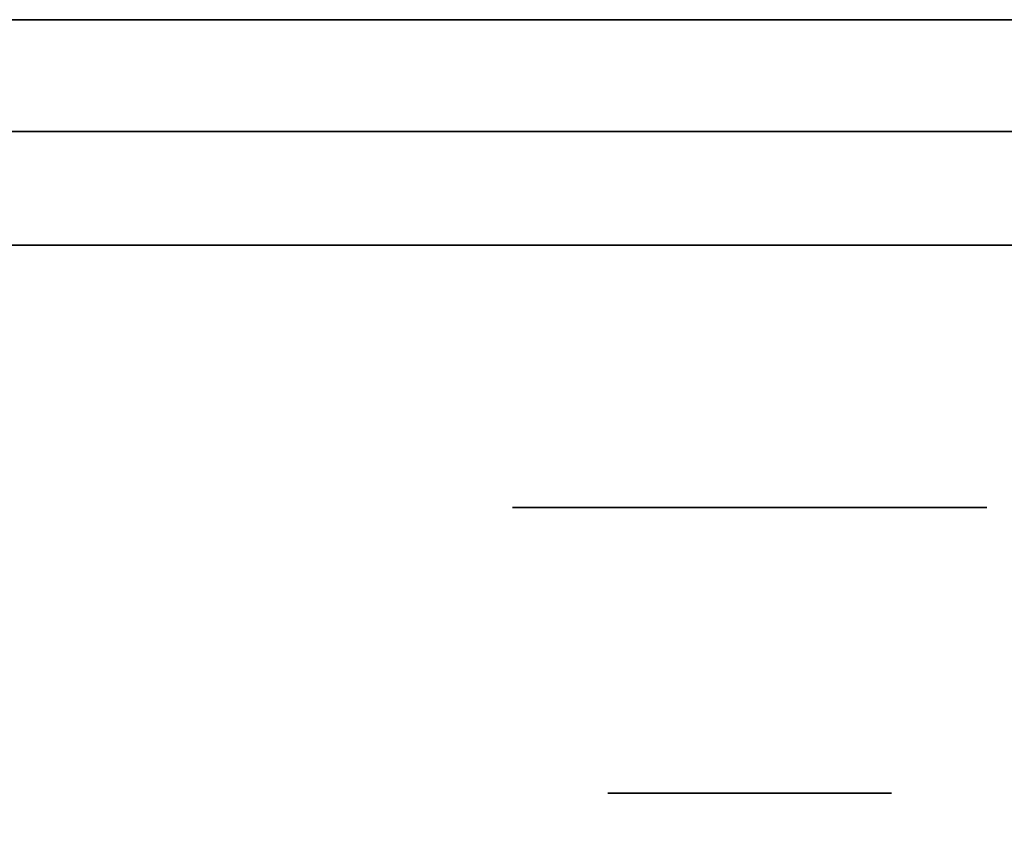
# Model space of a CAD drawing. Extents: x 413.3 to 457.5, y 5047.8 to 5050.
# Tile 90 of 256: x 415.3907 to 415.4462, y 5049.8818 to 5049.9282. Entities that reach past the tile are written whole.
import ezdxf

# ---------------------------------------------------------------- set-up
doc = ezdxf.new("R2010")
doc.units = 0
doc.header["$LTSCALE"] = 150
doc.header["$MEASUREMENT"] = 0
doc.layers.add('3DFACE_BOLT', color=7, linetype='CONTINUOUS')
doc.layers.add('3DFACE_SHAPE', color=7, linetype='CONTINUOUS')

msp = doc.modelspace()

# ---------------------------------------------------------------- linework, layer by layer
at = {"layer": '3DFACE_BOLT', "color": 1}
for points, invisible_edges in [([(415.423839, 5049.934559, -0.135), (415.424231, 5049.934559, -0.137472), (415.423839, 5049.884559, -0.135)], 14), ([(415.423839, 5049.884559, -0.135), (415.424231, 5049.934559, -0.137472), (415.424231, 5049.884559, -0.137472)], 3), ([(415.424231, 5049.934559, -0.132528), (415.423839, 5049.934559, -0.135), (415.424231, 5049.884559, -0.132528)], 14), ([(415.424231, 5049.884559, -0.132528), (415.423839, 5049.934559, -0.135), (415.423839, 5049.884559, -0.135)], 3), ([(415.423839, 5049.934559, -0.065), (415.424231, 5049.934559, -0.067472), (415.423839, 5049.884559, -0.065)], 14), ([(415.423839, 5049.884559, -0.065), (415.424231, 5049.934559, -0.067472), (415.424231, 5049.884559, -0.067472)], 3), ([(415.424231, 5049.934559, -0.062528), (415.423839, 5049.934559, -0.065), (415.424231, 5049.884559, -0.062528)], 14), ([(415.424231, 5049.884559, -0.062528), (415.423839, 5049.934559, -0.065), (415.423839, 5049.884559, -0.065)], 3), ([(415.424231, 5049.934559, -0.137472), (415.425367, 5049.934559, -0.139702), (415.424231, 5049.884559, -0.137472)], 14), ([(415.424231, 5049.884559, -0.137472), (415.425367, 5049.934559, -0.139702), (415.425367, 5049.884559, -0.139702)], 3), ([(415.425367, 5049.934559, -0.130298), (415.424231, 5049.934559, -0.132528), (415.425367, 5049.884559, -0.130298)], 14), ([(415.425367, 5049.884559, -0.130298), (415.424231, 5049.934559, -0.132528), (415.424231, 5049.884559, -0.132528)], 3), ([(415.424231, 5049.934559, -0.067472), (415.425367, 5049.934559, -0.069702), (415.424231, 5049.884559, -0.067472)], 14), ([(415.424231, 5049.884559, -0.067472), (415.425367, 5049.934559, -0.069702), (415.425367, 5049.884559, -0.069702)], 3), ([(415.425367, 5049.934559, -0.060298), (415.424231, 5049.934559, -0.062528), (415.425367, 5049.884559, -0.060298)], 14), ([(415.425367, 5049.884559, -0.060298), (415.424231, 5049.934559, -0.062528), (415.424231, 5049.884559, -0.062528)], 3), ([(415.425367, 5049.934559, -0.139702), (415.427137, 5049.934559, -0.141472), (415.425367, 5049.884559, -0.139702)], 14), ([(415.425367, 5049.884559, -0.139702), (415.427137, 5049.934559, -0.141472), (415.427137, 5049.884559, -0.141472)], 3), ([(415.427137, 5049.934559, -0.128528), (415.425367, 5049.934559, -0.130298), (415.427137, 5049.884559, -0.128528)], 14), ([(415.427137, 5049.884559, -0.128528), (415.425367, 5049.934559, -0.130298), (415.425367, 5049.884559, -0.130298)], 3), ([(415.425367, 5049.934559, -0.069702), (415.427137, 5049.934559, -0.071472), (415.425367, 5049.884559, -0.069702)], 14), ([(415.425367, 5049.884559, -0.069702), (415.427137, 5049.934559, -0.071472), (415.427137, 5049.884559, -0.071472)], 3), ([(415.427137, 5049.934559, -0.058528), (415.425367, 5049.934559, -0.060298), (415.427137, 5049.884559, -0.058528)], 14), ([(415.427137, 5049.884559, -0.058528), (415.425367, 5049.934559, -0.060298), (415.425367, 5049.884559, -0.060298)], 3), ([(415.427137, 5049.934559, -0.141472), (415.429367, 5049.934559, -0.142608), (415.427137, 5049.884559, -0.141472)], 14), ([(415.427137, 5049.884559, -0.141472), (415.429367, 5049.934559, -0.142608), (415.429367, 5049.884559, -0.142608)], 3), ([(415.429367, 5049.934559, -0.127392), (415.427137, 5049.934559, -0.128528), (415.429367, 5049.884559, -0.127392)], 14), ([(415.429367, 5049.884559, -0.127392), (415.427137, 5049.934559, -0.128528), (415.427137, 5049.884559, -0.128528)], 3), ([(415.427137, 5049.934559, -0.071472), (415.429367, 5049.934559, -0.072608), (415.427137, 5049.884559, -0.071472)], 14), ([(415.427137, 5049.884559, -0.071472), (415.429367, 5049.934559, -0.072608), (415.429367, 5049.884559, -0.072608)], 3), ([(415.429367, 5049.934559, -0.057392), (415.427137, 5049.934559, -0.058528), (415.429367, 5049.884559, -0.057392)], 14), ([(415.429367, 5049.884559, -0.057392), (415.427137, 5049.934559, -0.058528), (415.427137, 5049.884559, -0.058528)], 3), ([(415.429367, 5049.934559, -0.142608), (415.431839, 5049.934559, -0.143), (415.429367, 5049.884559, -0.142608)], 14), ([(415.429367, 5049.884559, -0.142608), (415.431839, 5049.934559, -0.143), (415.431839, 5049.884559, -0.143)], 3), ([(415.431839, 5049.934559, -0.127), (415.429367, 5049.934559, -0.127392), (415.431839, 5049.884559, -0.127)], 14), ([(415.431839, 5049.884559, -0.127), (415.429367, 5049.934559, -0.127392), (415.429367, 5049.884559, -0.127392)], 3), ([(415.429367, 5049.934559, -0.072608), (415.431839, 5049.934559, -0.073), (415.429367, 5049.884559, -0.072608)], 14), ([(415.429367, 5049.884559, -0.072608), (415.431839, 5049.934559, -0.073), (415.431839, 5049.884559, -0.073)], 3), ([(415.431839, 5049.934559, -0.057), (415.429367, 5049.934559, -0.057392), (415.431839, 5049.884559, -0.057)], 14), ([(415.431839, 5049.884559, -0.057), (415.429367, 5049.934559, -0.057392), (415.429367, 5049.884559, -0.057392)], 3), ([(415.431839, 5049.934559, -0.143), (415.434312, 5049.934559, -0.142608), (415.431839, 5049.884559, -0.143)], 14), ([(415.431839, 5049.884559, -0.143), (415.434312, 5049.934559, -0.142608), (415.434312, 5049.884559, -0.142608)], 3), ([(415.434312, 5049.934559, -0.127392), (415.431839, 5049.934559, -0.127), (415.434312, 5049.884559, -0.127392)], 14), ([(415.434312, 5049.884559, -0.127392), (415.431839, 5049.934559, -0.127), (415.431839, 5049.884559, -0.127)], 3), ([(415.431839, 5049.934559, -0.073), (415.434312, 5049.934559, -0.072608), (415.431839, 5049.884559, -0.073)], 14), ([(415.431839, 5049.884559, -0.073), (415.434312, 5049.934559, -0.072608), (415.434312, 5049.884559, -0.072608)], 3), ([(415.434312, 5049.934559, -0.057392), (415.431839, 5049.934559, -0.057), (415.434312, 5049.884559, -0.057392)], 14), ([(415.434312, 5049.884559, -0.057392), (415.431839, 5049.934559, -0.057), (415.431839, 5049.884559, -0.057)], 3), ([(415.434312, 5049.934559, -0.142608), (415.436542, 5049.934559, -0.141472), (415.434312, 5049.884559, -0.142608)], 14), ([(415.434312, 5049.884559, -0.142608), (415.436542, 5049.934559, -0.141472), (415.436542, 5049.884559, -0.141472)], 3), ([(415.436542, 5049.934559, -0.128528), (415.434312, 5049.934559, -0.127392), (415.436542, 5049.884559, -0.128528)], 14), ([(415.436542, 5049.884559, -0.128528), (415.434312, 5049.934559, -0.127392), (415.434312, 5049.884559, -0.127392)], 3), ([(415.434312, 5049.934559, -0.072608), (415.436542, 5049.934559, -0.071472), (415.434312, 5049.884559, -0.072608)], 14), ([(415.434312, 5049.884559, -0.072608), (415.436542, 5049.934559, -0.071472), (415.436542, 5049.884559, -0.071472)], 3), ([(415.436542, 5049.934559, -0.058528), (415.434312, 5049.934559, -0.057392), (415.436542, 5049.884559, -0.058528)], 14), ([(415.436542, 5049.884559, -0.058528), (415.434312, 5049.934559, -0.057392), (415.434312, 5049.884559, -0.057392)], 3), ([(415.436542, 5049.934559, -0.141472), (415.438312, 5049.934559, -0.139702), (415.436542, 5049.884559, -0.141472)], 14), ([(415.436542, 5049.884559, -0.141472), (415.438312, 5049.934559, -0.139702), (415.438312, 5049.884559, -0.139702)], 3), ([(415.438312, 5049.934559, -0.130298), (415.436542, 5049.934559, -0.128528), (415.438312, 5049.884559, -0.130298)], 14), ([(415.438312, 5049.884559, -0.130298), (415.436542, 5049.934559, -0.128528), (415.436542, 5049.884559, -0.128528)], 3), ([(415.436542, 5049.934559, -0.071472), (415.438312, 5049.934559, -0.069702), (415.436542, 5049.884559, -0.071472)], 14), ([(415.436542, 5049.884559, -0.071472), (415.438312, 5049.934559, -0.069702), (415.438312, 5049.884559, -0.069702)], 3), ([(415.438312, 5049.934559, -0.060298), (415.436542, 5049.934559, -0.058528), (415.438312, 5049.884559, -0.060298)], 14), ([(415.438312, 5049.884559, -0.060298), (415.436542, 5049.934559, -0.058528), (415.436542, 5049.884559, -0.058528)], 3), ([(415.438312, 5049.934559, -0.139702), (415.439448, 5049.934559, -0.137472), (415.438312, 5049.884559, -0.139702)], 14), ([(415.438312, 5049.884559, -0.139702), (415.439448, 5049.934559, -0.137472), (415.439448, 5049.884559, -0.137472)], 3), ([(415.439448, 5049.934559, -0.132528), (415.438312, 5049.934559, -0.130298), (415.439448, 5049.884559, -0.132528)], 14), ([(415.439448, 5049.884559, -0.132528), (415.438312, 5049.934559, -0.130298), (415.438312, 5049.884559, -0.130298)], 3), ([(415.438312, 5049.934559, -0.069702), (415.439448, 5049.934559, -0.067472), (415.438312, 5049.884559, -0.069702)], 14), ([(415.438312, 5049.884559, -0.069702), (415.439448, 5049.934559, -0.067472), (415.439448, 5049.884559, -0.067472)], 3), ([(415.439448, 5049.934559, -0.062528), (415.438312, 5049.934559, -0.060298), (415.439448, 5049.884559, -0.062528)], 14), ([(415.439448, 5049.884559, -0.062528), (415.438312, 5049.934559, -0.060298), (415.438312, 5049.884559, -0.060298)], 3), ([(415.439448, 5049.934559, -0.137472), (415.439839, 5049.934559, -0.135), (415.439448, 5049.884559, -0.137472)], 14), ([(415.439448, 5049.884559, -0.137472), (415.439839, 5049.934559, -0.135), (415.439839, 5049.884559, -0.135)], 3), ([(415.439839, 5049.934559, -0.135), (415.439448, 5049.934559, -0.132528), (415.439839, 5049.884559, -0.135)], 14), ([(415.439839, 5049.884559, -0.135), (415.439448, 5049.934559, -0.132528), (415.439448, 5049.884559, -0.132528)], 3), ([(415.439448, 5049.934559, -0.067472), (415.439839, 5049.934559, -0.065), (415.439448, 5049.884559, -0.067472)], 14), ([(415.439448, 5049.884559, -0.067472), (415.439839, 5049.934559, -0.065), (415.439839, 5049.884559, -0.065)], 3), ([(415.439839, 5049.934559, -0.065), (415.439448, 5049.934559, -0.062528), (415.439839, 5049.884559, -0.065)], 14), ([(415.439839, 5049.884559, -0.065), (415.439448, 5049.934559, -0.062528), (415.439448, 5049.884559, -0.062528)], 3), ([(415.418464, 5049.915459, -0.135), (415.425152, 5049.915459, -0.146583), (415.418464, 5049.900659, -0.135)], 14), ([(415.418464, 5049.900659, -0.135), (415.425152, 5049.915459, -0.146583), (415.425152, 5049.900659, -0.146583)], 3), ([(415.425152, 5049.915459, -0.123417), (415.418464, 5049.915459, -0.135), (415.425152, 5049.900659, -0.123417)], 14), ([(415.425152, 5049.900659, -0.123417), (415.418464, 5049.915459, -0.135), (415.418464, 5049.900659, -0.135)], 3), ([(415.418464, 5049.915459, -0.135), (415.425152, 5049.915459, -0.123417), (415.425152, 5049.915459, -0.146583)], 2), ([(415.418464, 5049.915459, -0.065), (415.425152, 5049.915459, -0.076583), (415.418464, 5049.900659, -0.065)], 14), ([(415.418464, 5049.900659, -0.065), (415.425152, 5049.915459, -0.076583), (415.425152, 5049.900659, -0.076583)], 3), ([(415.425152, 5049.915459, -0.053417), (415.418464, 5049.915459, -0.065), (415.425152, 5049.900659, -0.053417)], 14), ([(415.425152, 5049.900659, -0.053417), (415.418464, 5049.915459, -0.065), (415.418464, 5049.900659, -0.065)], 3), ([(415.418464, 5049.915459, -0.065), (415.425152, 5049.915459, -0.053417), (415.425152, 5049.915459, -0.076583)], 2), ([(415.425152, 5049.915459, -0.146583), (415.438527, 5049.915459, -0.146583), (415.425152, 5049.900659, -0.146583)], 14), ([(415.425152, 5049.900659, -0.146583), (415.438527, 5049.915459, -0.146583), (415.438527, 5049.900659, -0.146583)], 3), ([(415.438527, 5049.915459, -0.123417), (415.425152, 5049.915459, -0.123417), (415.438527, 5049.900659, -0.123417)], 14), ([(415.438527, 5049.900659, -0.123417), (415.425152, 5049.915459, -0.123417), (415.425152, 5049.900659, -0.123417)], 3), ([(415.425152, 5049.915459, -0.123417), (415.438527, 5049.915459, -0.123417), (415.425152, 5049.915459, -0.146583)], 14), ([(415.425152, 5049.915459, -0.146583), (415.438527, 5049.915459, -0.123417), (415.438527, 5049.915459, -0.146583)], 3), ([(415.425152, 5049.915459, -0.076583), (415.438527, 5049.915459, -0.076583), (415.425152, 5049.900659, -0.076583)], 14), ([(415.425152, 5049.900659, -0.076583), (415.438527, 5049.915459, -0.076583), (415.438527, 5049.900659, -0.076583)], 3), ([(415.438527, 5049.915459, -0.053417), (415.425152, 5049.915459, -0.053417), (415.438527, 5049.900659, -0.053417)], 14), ([(415.438527, 5049.900659, -0.053417), (415.425152, 5049.915459, -0.053417), (415.425152, 5049.900659, -0.053417)], 3), ([(415.425152, 5049.915459, -0.053417), (415.438527, 5049.915459, -0.053417), (415.425152, 5049.915459, -0.076583)], 14), ([(415.425152, 5049.915459, -0.076583), (415.438527, 5049.915459, -0.053417), (415.438527, 5049.915459, -0.076583)], 3), ([(415.438527, 5049.915459, -0.146583), (415.445214, 5049.915459, -0.135), (415.438527, 5049.900659, -0.146583)], 14), ([(415.438527, 5049.900659, -0.146583), (415.445214, 5049.915459, -0.135), (415.445214, 5049.900659, -0.135)], 3), ([(415.445214, 5049.915459, -0.135), (415.438527, 5049.915459, -0.123417), (415.445214, 5049.900659, -0.135)], 14), ([(415.445214, 5049.900659, -0.135), (415.438527, 5049.915459, -0.123417), (415.438527, 5049.900659, -0.123417)], 3), ([(415.438527, 5049.915459, -0.123417), (415.445214, 5049.915459, -0.135), (415.438527, 5049.915459, -0.146583)], 12), ([(415.438527, 5049.915459, -0.076583), (415.445214, 5049.915459, -0.065), (415.438527, 5049.900659, -0.076583)], 14), ([(415.438527, 5049.900659, -0.076583), (415.445214, 5049.915459, -0.065), (415.445214, 5049.900659, -0.065)], 3), ([(415.445214, 5049.915459, -0.065), (415.438527, 5049.915459, -0.053417), (415.445214, 5049.900659, -0.065)], 14), ([(415.445214, 5049.900659, -0.065), (415.438527, 5049.915459, -0.053417), (415.438527, 5049.900659, -0.053417)], 3), ([(415.438527, 5049.915459, -0.053417), (415.445214, 5049.915459, -0.065), (415.438527, 5049.915459, -0.076583)], 12), ([(415.418464, 5049.900659, -0.135), (415.425152, 5049.900659, -0.146583), (415.425152, 5049.900659, -0.123417)], 2), ([(415.418464, 5049.900659, -0.065), (415.425152, 5049.900659, -0.076583), (415.425152, 5049.900659, -0.053417)], 2), ([(415.425152, 5049.900659, -0.146583), (415.438527, 5049.900659, -0.146583), (415.425152, 5049.900659, -0.123417)], 14), ([(415.425152, 5049.900659, -0.123417), (415.438527, 5049.900659, -0.146583), (415.438527, 5049.900659, -0.123417)], 3), ([(415.425152, 5049.900659, -0.076583), (415.438527, 5049.900659, -0.076583), (415.425152, 5049.900659, -0.053417)], 14), ([(415.425152, 5049.900659, -0.053417), (415.438527, 5049.900659, -0.076583), (415.438527, 5049.900659, -0.053417)], 3), ([(415.438527, 5049.900659, -0.146583), (415.445214, 5049.900659, -0.135), (415.438527, 5049.900659, -0.123417)], 12), ([(415.438527, 5049.900659, -0.076583), (415.445214, 5049.900659, -0.065), (415.438527, 5049.900659, -0.053417)], 12), ([(415.423839, 5049.884559, -0.135), (415.424231, 5049.884559, -0.137472), (415.424231, 5049.884559, -0.132528)], 2), ([(415.423839, 5049.884559, -0.065), (415.424231, 5049.884559, -0.067472), (415.424231, 5049.884559, -0.062528)], 2), ([(415.424231, 5049.884559, -0.137472), (415.425367, 5049.884559, -0.139702), (415.424231, 5049.884559, -0.132528)], 14), ([(415.424231, 5049.884559, -0.132528), (415.425367, 5049.884559, -0.139702), (415.425367, 5049.884559, -0.130298)], 3), ([(415.424231, 5049.884559, -0.067472), (415.425367, 5049.884559, -0.069702), (415.424231, 5049.884559, -0.062528)], 14), ([(415.424231, 5049.884559, -0.062528), (415.425367, 5049.884559, -0.069702), (415.425367, 5049.884559, -0.060298)], 3), ([(415.425367, 5049.884559, -0.139702), (415.427137, 5049.884559, -0.141472), (415.425367, 5049.884559, -0.130298)], 14), ([(415.425367, 5049.884559, -0.130298), (415.427137, 5049.884559, -0.141472), (415.427137, 5049.884559, -0.128528)], 3), ([(415.425367, 5049.884559, -0.069702), (415.427137, 5049.884559, -0.071472), (415.425367, 5049.884559, -0.060298)], 14), ([(415.425367, 5049.884559, -0.060298), (415.427137, 5049.884559, -0.071472), (415.427137, 5049.884559, -0.058528)], 3), ([(415.427137, 5049.884559, -0.141472), (415.429367, 5049.884559, -0.142608), (415.427137, 5049.884559, -0.128528)], 14), ([(415.427137, 5049.884559, -0.128528), (415.429367, 5049.884559, -0.142608), (415.429367, 5049.884559, -0.127392)], 3), ([(415.427137, 5049.884559, -0.071472), (415.429367, 5049.884559, -0.072608), (415.427137, 5049.884559, -0.058528)], 14), ([(415.427137, 5049.884559, -0.058528), (415.429367, 5049.884559, -0.072608), (415.429367, 5049.884559, -0.057392)], 3), ([(415.429367, 5049.884559, -0.142608), (415.431839, 5049.884559, -0.143), (415.429367, 5049.884559, -0.127392)], 14), ([(415.429367, 5049.884559, -0.127392), (415.431839, 5049.884559, -0.143), (415.431839, 5049.884559, -0.127)], 3), ([(415.429367, 5049.884559, -0.072608), (415.431839, 5049.884559, -0.073), (415.429367, 5049.884559, -0.057392)], 14), ([(415.429367, 5049.884559, -0.057392), (415.431839, 5049.884559, -0.073), (415.431839, 5049.884559, -0.057)], 3), ([(415.431839, 5049.884559, -0.143), (415.434312, 5049.884559, -0.142608), (415.431839, 5049.884559, -0.127)], 14), ([(415.431839, 5049.884559, -0.127), (415.434312, 5049.884559, -0.142608), (415.434312, 5049.884559, -0.127392)], 3), ([(415.431839, 5049.884559, -0.073), (415.434312, 5049.884559, -0.072608), (415.431839, 5049.884559, -0.057)], 14), ([(415.431839, 5049.884559, -0.057), (415.434312, 5049.884559, -0.072608), (415.434312, 5049.884559, -0.057392)], 3), ([(415.434312, 5049.884559, -0.142608), (415.436542, 5049.884559, -0.141472), (415.434312, 5049.884559, -0.127392)], 14), ([(415.434312, 5049.884559, -0.127392), (415.436542, 5049.884559, -0.141472), (415.436542, 5049.884559, -0.128528)], 3), ([(415.434312, 5049.884559, -0.072608), (415.436542, 5049.884559, -0.071472), (415.434312, 5049.884559, -0.057392)], 14), ([(415.434312, 5049.884559, -0.057392), (415.436542, 5049.884559, -0.071472), (415.436542, 5049.884559, -0.058528)], 3), ([(415.436542, 5049.884559, -0.141472), (415.438312, 5049.884559, -0.139702), (415.436542, 5049.884559, -0.128528)], 14), ([(415.436542, 5049.884559, -0.128528), (415.438312, 5049.884559, -0.139702), (415.438312, 5049.884559, -0.130298)], 3), ([(415.436542, 5049.884559, -0.071472), (415.438312, 5049.884559, -0.069702), (415.436542, 5049.884559, -0.058528)], 14), ([(415.436542, 5049.884559, -0.058528), (415.438312, 5049.884559, -0.069702), (415.438312, 5049.884559, -0.060298)], 3), ([(415.438312, 5049.884559, -0.139702), (415.439448, 5049.884559, -0.137472), (415.438312, 5049.884559, -0.130298)], 14), ([(415.438312, 5049.884559, -0.130298), (415.439448, 5049.884559, -0.137472), (415.439448, 5049.884559, -0.132528)], 3), ([(415.438312, 5049.884559, -0.069702), (415.439448, 5049.884559, -0.067472), (415.438312, 5049.884559, -0.060298)], 14), ([(415.438312, 5049.884559, -0.060298), (415.439448, 5049.884559, -0.067472), (415.439448, 5049.884559, -0.062528)], 3), ([(415.439448, 5049.884559, -0.137472), (415.439839, 5049.884559, -0.135), (415.439448, 5049.884559, -0.132528)], 12), ([(415.439448, 5049.884559, -0.067472), (415.439839, 5049.884559, -0.065), (415.439448, 5049.884559, -0.062528)], 12)]:
    msp.add_3dface(points, dxfattribs=dict(at, invisible_edges=invisible_edges))
at = {"layer": '3DFACE_SHAPE', "color": 13}
for points, invisible_edges in [([(415.468689, 5050.024866), (415.26869, 5050.025153), (415.26554, 5047.825153)], 12), ([(415.26554, 5047.825153, -0.2), (415.26869, 5050.025153, -0.2), (415.465539, 5047.824866, -0.2)], 2), ([(415.26869, 5050.025153, -0.2), (415.468689, 5050.024866, -0.2), (415.465539, 5047.824866, -0.2)], 12), ([(415.465539, 5047.824866), (415.468689, 5050.024866), (415.26554, 5047.825153)], 2), ([(415.368689, 5047.825005, -0.0095), (415.371839, 5050.025005, -0.0095), (415.465539, 5047.824866, -0.0095)], 2), ([(415.468689, 5050.024866, -0.1905), (415.371839, 5050.025005, -0.1905), (415.368689, 5047.825005, -0.1905)], 12), ([(415.465539, 5047.824866, -0.1905), (415.468689, 5050.024866, -0.1905), (415.368689, 5047.825005, -0.1905)], 2), ([(415.371839, 5050.025005, -0.0095), (415.468689, 5050.024866, -0.0095), (415.465539, 5047.824866, -0.0095)], 12), ([(415.468689, 5049.928159, -0.0095), (415.425829, 5049.928159, -0.05899), (415.371839, 5049.928159, -0.0095)], 3), ([(415.425829, 5049.928159, -0.05899), (415.423339, 5049.928159, -0.065), (415.371839, 5049.928159, -0.0095)], 14), ([(415.423339, 5049.928159, -0.135), (415.371839, 5049.928159, -0.0095), (415.425829, 5049.928159, -0.07101)], 15), ([(415.425829, 5049.928159, -0.07101), (415.371839, 5049.928159, -0.0095), (415.423339, 5049.928159, -0.065)], 3), ([(415.371839, 5049.928159, -0.0095), (415.423339, 5049.928159, -0.135), (415.371839, 5049.928159, -0.1905)], 3), ([(415.423339, 5049.928159, -0.135), (415.425829, 5049.928159, -0.14101), (415.371839, 5049.928159, -0.1905)], 14), ([(415.468689, 5049.928159, -0.1905), (415.371839, 5049.928159, -0.1905), (415.431839, 5049.928159, -0.1435)], 14), ([(415.371839, 5049.928159, -0.1905), (415.425829, 5049.928159, -0.14101), (415.431839, 5049.928159, -0.1435)], 13), ([(415.371839, 5049.921859, -0.0095), (415.431839, 5049.921859, -0.0095), (415.371839, 5049.928159, -0.0095)], 2), ([(415.431839, 5049.921859, -0.0095), (415.468689, 5049.921859, -0.0095), (415.371839, 5049.928159, -0.0095)], 14), ([(415.371839, 5049.928159, -0.0095), (415.468689, 5049.921859, -0.0095), (415.468689, 5049.928159, -0.0095)], 1), ([(415.468689, 5049.928159, -0.1905), (415.468689, 5049.921859, -0.1905), (415.371839, 5049.928159, -0.1905)], 2), ([(415.468689, 5049.921859, -0.1905), (415.371839, 5049.921859, -0.1905), (415.371839, 5049.928159, -0.1905)], 12), ([(415.425829, 5049.928159, -0.12899), (415.425829, 5049.921859, -0.12899), (415.423339, 5049.928159, -0.135)], 3), ([(415.425829, 5049.921859, -0.12899), (415.423339, 5049.921859, -0.135), (415.423339, 5049.928159, -0.135)], 14), ([(415.423339, 5049.928159, -0.135), (415.423339, 5049.921859, -0.135), (415.425829, 5049.928159, -0.14101)], 3), ([(415.423339, 5049.921859, -0.135), (415.425829, 5049.921859, -0.14101), (415.425829, 5049.928159, -0.14101)], 14), ([(415.425829, 5049.928159, -0.05899), (415.425829, 5049.921859, -0.05899), (415.423339, 5049.928159, -0.065)], 3), ([(415.425829, 5049.921859, -0.05899), (415.423339, 5049.921859, -0.065), (415.423339, 5049.928159, -0.065)], 14), ([(415.423339, 5049.928159, -0.065), (415.423339, 5049.921859, -0.065), (415.425829, 5049.928159, -0.07101)], 3), ([(415.423339, 5049.921859, -0.065), (415.425829, 5049.921859, -0.07101), (415.425829, 5049.928159, -0.07101)], 14), ([(415.425829, 5049.928159, -0.12899), (415.423339, 5049.928159, -0.135), (415.425829, 5049.928159, -0.07101)], 14), ([(415.431839, 5049.928159, -0.1265), (415.431839, 5049.921859, -0.1265), (415.425829, 5049.928159, -0.12899)], 3), ([(415.431839, 5049.921859, -0.1265), (415.425829, 5049.921859, -0.12899), (415.425829, 5049.928159, -0.12899)], 14), ([(415.425829, 5049.928159, -0.14101), (415.425829, 5049.921859, -0.14101), (415.431839, 5049.928159, -0.1435)], 3), ([(415.425829, 5049.921859, -0.14101), (415.431839, 5049.921859, -0.1435), (415.431839, 5049.928159, -0.1435)], 14), ([(415.431839, 5049.928159, -0.0565), (415.431839, 5049.921859, -0.0565), (415.425829, 5049.928159, -0.05899)], 3), ([(415.431839, 5049.921859, -0.0565), (415.425829, 5049.921859, -0.05899), (415.425829, 5049.928159, -0.05899)], 14), ([(415.425829, 5049.928159, -0.07101), (415.425829, 5049.921859, -0.07101), (415.431839, 5049.928159, -0.0735)], 3), ([(415.425829, 5049.921859, -0.07101), (415.431839, 5049.921859, -0.0735), (415.431839, 5049.928159, -0.0735)], 14), ([(415.431839, 5049.928159, -0.0565), (415.425829, 5049.928159, -0.05899), (415.468689, 5049.928159, -0.0095)], 14), ([(415.425829, 5049.928159, -0.07101), (415.431839, 5049.928159, -0.0735), (415.425829, 5049.928159, -0.12899)], 14), ([(415.431839, 5049.928159, -0.0735), (415.431839, 5049.928159, -0.1265), (415.425829, 5049.928159, -0.12899)], 13), ([(415.43785, 5049.928159, -0.12899), (415.43785, 5049.921859, -0.12899), (415.431839, 5049.928159, -0.1265)], 3), ([(415.43785, 5049.921859, -0.12899), (415.431839, 5049.921859, -0.1265), (415.431839, 5049.928159, -0.1265)], 14), ([(415.431839, 5049.928159, -0.1435), (415.431839, 5049.921859, -0.1435), (415.43785, 5049.928159, -0.14101)], 3), ([(415.431839, 5049.921859, -0.1435), (415.43785, 5049.921859, -0.14101), (415.43785, 5049.928159, -0.14101)], 14), ([(415.431839, 5049.928159, -0.0735), (415.431839, 5049.921859, -0.0735), (415.43785, 5049.928159, -0.07101)], 3), ([(415.431839, 5049.921859, -0.0735), (415.43785, 5049.921859, -0.07101), (415.43785, 5049.928159, -0.07101)], 14), ([(415.43785, 5049.928159, -0.05899), (415.43785, 5049.921859, -0.05899), (415.431839, 5049.928159, -0.0565)], 3), ([(415.43785, 5049.921859, -0.05899), (415.431839, 5049.921859, -0.0565), (415.431839, 5049.928159, -0.0565)], 14), ([(415.43785, 5049.928159, -0.05899), (415.431839, 5049.928159, -0.0565), (419.299529, 5049.928159, -0.05899)], 14), ([(419.299529, 5049.928159, -0.05899), (415.431839, 5049.928159, -0.0565), (419.305539, 5049.928159, -0.0565)], 3), ([(415.431839, 5049.928159, -0.0565), (419.268689, 5049.928159, -0.0095), (419.305539, 5049.928159, -0.0565)], 15), ([(419.268689, 5049.928159, -0.0095), (415.431839, 5049.928159, -0.0565), (415.468689, 5049.928159, -0.0095)], 3), ([(415.43785, 5049.928159, -0.14101), (419.305539, 5049.928159, -0.1435), (415.431839, 5049.928159, -0.1435)], 3), ([(419.305539, 5049.928159, -0.1435), (415.468689, 5049.928159, -0.1905), (415.431839, 5049.928159, -0.1435)], 15), ([(415.43785, 5049.928159, -0.12899), (415.431839, 5049.928159, -0.1265), (419.299529, 5049.928159, -0.12899)], 14), ([(419.299529, 5049.928159, -0.12899), (415.431839, 5049.928159, -0.1265), (415.431839, 5049.928159, -0.0735)], 15), ([(419.299529, 5049.928159, -0.12899), (415.431839, 5049.928159, -0.0735), (419.305539, 5049.928159, -0.1265)], 3), ([(415.431839, 5049.928159, -0.0735), (415.43785, 5049.928159, -0.07101), (419.305539, 5049.928159, -0.1265)], 14), ([(415.43785, 5049.928159, -0.14101), (415.43785, 5049.921859, -0.14101), (415.440339, 5049.928159, -0.135)], 3), ([(415.43785, 5049.921859, -0.14101), (415.440339, 5049.921859, -0.135), (415.440339, 5049.928159, -0.135)], 14), ([(415.440339, 5049.928159, -0.135), (415.440339, 5049.921859, -0.135), (415.43785, 5049.928159, -0.12899)], 3), ([(415.440339, 5049.921859, -0.135), (415.43785, 5049.921859, -0.12899), (415.43785, 5049.928159, -0.12899)], 14), ([(415.43785, 5049.928159, -0.07101), (415.43785, 5049.921859, -0.07101), (415.440339, 5049.928159, -0.065)], 3), ([(415.43785, 5049.921859, -0.07101), (415.440339, 5049.921859, -0.065), (415.440339, 5049.928159, -0.065)], 14), ([(415.440339, 5049.928159, -0.065), (415.440339, 5049.921859, -0.065), (415.43785, 5049.928159, -0.05899)], 3), ([(415.440339, 5049.921859, -0.065), (415.43785, 5049.921859, -0.05899), (415.43785, 5049.928159, -0.05899)], 14), ([(419.299529, 5049.928159, -0.05899), (419.297039, 5049.928159, -0.065), (415.43785, 5049.928159, -0.05899)], 14), ([(419.297039, 5049.928159, -0.065), (415.440339, 5049.928159, -0.065), (415.43785, 5049.928159, -0.05899)], 13), ([(419.299529, 5049.928159, -0.14101), (419.305539, 5049.928159, -0.1435), (415.43785, 5049.928159, -0.14101)], 14), ([(415.43785, 5049.928159, -0.14101), (415.440339, 5049.928159, -0.135), (419.299529, 5049.928159, -0.14101)], 14), ([(415.440339, 5049.928159, -0.135), (415.43785, 5049.928159, -0.12899), (419.297039, 5049.928159, -0.135)], 14), ([(419.297039, 5049.928159, -0.135), (415.43785, 5049.928159, -0.12899), (419.299529, 5049.928159, -0.12899)], 3), ([(419.305539, 5049.928159, -0.1265), (415.43785, 5049.928159, -0.07101), (419.305539, 5049.928159, -0.0735)], 15), ([(415.43785, 5049.928159, -0.07101), (419.299529, 5049.928159, -0.07101), (419.305539, 5049.928159, -0.0735)], 13), ([(415.43785, 5049.928159, -0.07101), (415.440339, 5049.928159, -0.065), (419.299529, 5049.928159, -0.07101)], 14), ([(419.299529, 5049.928159, -0.14101), (415.440339, 5049.928159, -0.135), (419.297039, 5049.928159, -0.135)], 3), ([(415.440339, 5049.928159, -0.065), (419.297039, 5049.928159, -0.065), (419.299529, 5049.928159, -0.07101)], 13), ([(415.423339, 5049.921859, -0.135), (415.425829, 5049.921859, -0.14101), (415.371839, 5049.921859, -0.135)], 14), ([(415.425829, 5049.921859, -0.14101), (415.431839, 5049.921859, -0.1435), (415.371839, 5049.921859, -0.135)], 14), ([(415.371839, 5049.921859, -0.135), (415.431839, 5049.921859, -0.1435), (415.371839, 5049.921859, -0.17)], 15), ([(415.431839, 5049.921859, -0.1435), (415.43785, 5049.921859, -0.14101), (415.371839, 5049.921859, -0.17)], 14), ([(415.371839, 5049.921859, -0.17), (415.43785, 5049.921859, -0.14101), (415.473839, 5049.921859, -0.17)], 3), ([(415.473839, 5049.921859, -0.03), (415.425829, 5049.921859, -0.05899), (415.371839, 5049.921859, -0.03)], 3), ([(415.371839, 5049.921859, -0.03), (415.425829, 5049.921859, -0.05899), (415.371839, 5049.921859, -0.065)], 3), ([(415.425829, 5049.921859, -0.05899), (415.423339, 5049.921859, -0.065), (415.371839, 5049.921859, -0.065)], 14), ([(415.423339, 5049.921859, -0.135), (415.371839, 5049.921859, -0.135), (415.425829, 5049.921859, -0.07101)], 15), ([(415.425829, 5049.921859, -0.07101), (415.371839, 5049.921859, -0.135), (415.423339, 5049.921859, -0.065)], 3), ([(415.371839, 5049.921859, -0.135), (415.371839, 5049.921859, -0.065), (415.423339, 5049.921859, -0.065)], 14), ([(415.473839, 5049.921859, -0.17), (415.378239, 5049.915459, -0.17), (415.371839, 5049.921859, -0.17)], 3), ([(415.378239, 5049.915459, -0.03), (415.473839, 5049.921859, -0.03), (415.371839, 5049.921859, -0.03)], 13), ([(415.468689, 5049.921859, -0.1905), (415.425829, 5049.921859, -0.14101), (415.371839, 5049.921859, -0.1905)], 3), ([(415.425829, 5049.921859, -0.14101), (415.423339, 5049.921859, -0.135), (415.371839, 5049.921859, -0.1905)], 14), ([(415.371839, 5049.921859, -0.1905), (415.423339, 5049.921859, -0.135), (415.425829, 5049.921859, -0.12899)], 13), ([(415.425829, 5049.921859, -0.12899), (415.423339, 5049.921859, -0.065), (415.371839, 5049.921859, -0.1905)], 15), ([(415.423339, 5049.921859, -0.065), (415.371839, 5049.921859, -0.0095), (415.371839, 5049.921859, -0.1905)], 13), ([(415.423339, 5049.921859, -0.065), (415.425829, 5049.921859, -0.05899), (415.371839, 5049.921859, -0.0095)], 14), ([(415.371839, 5049.921859, -0.0095), (415.425829, 5049.921859, -0.05899), (415.431839, 5049.921859, -0.0095)], 3), ([(415.431839, 5049.915459, -0.17), (415.378239, 5049.915459, -0.17), (415.473839, 5049.921859, -0.17)], 14), ([(415.378239, 5049.915459, -0.03), (415.473839, 5049.915459, -0.03), (415.473839, 5049.921859, -0.03)], 12), ([(415.425829, 5049.921859, -0.12899), (415.423339, 5049.921859, -0.135), (415.425829, 5049.921859, -0.07101)], 14), ([(415.425829, 5049.915459, -0.07101), (415.425829, 5049.921859, -0.07101), (415.423339, 5049.915459, -0.065)], 3), ([(415.425829, 5049.921859, -0.07101), (415.423339, 5049.921859, -0.065), (415.423339, 5049.915459, -0.065)], 14), ([(415.423339, 5049.915459, -0.065), (415.423339, 5049.921859, -0.065), (415.425829, 5049.915459, -0.05899)], 3), ([(415.423339, 5049.921859, -0.065), (415.425829, 5049.921859, -0.05899), (415.425829, 5049.915459, -0.05899)], 14), ([(415.425829, 5049.915459, -0.14101), (415.425829, 5049.921859, -0.14101), (415.423339, 5049.915459, -0.135)], 3), ([(415.425829, 5049.921859, -0.14101), (415.423339, 5049.921859, -0.135), (415.423339, 5049.915459, -0.135)], 14), ([(415.423339, 5049.915459, -0.135), (415.423339, 5049.921859, -0.135), (415.425829, 5049.915459, -0.12899)], 3), ([(415.423339, 5049.921859, -0.135), (415.425829, 5049.921859, -0.12899), (415.425829, 5049.915459, -0.12899)], 14), ([(415.425829, 5049.921859, -0.07101), (415.423339, 5049.921859, -0.065), (415.425829, 5049.921859, -0.12899)], 14), ([(415.473839, 5049.921859, -0.03), (415.431839, 5049.921859, -0.0565), (415.425829, 5049.921859, -0.05899)], 13), ([(415.425829, 5049.921859, -0.07101), (415.431839, 5049.921859, -0.0735), (415.425829, 5049.921859, -0.12899)], 14), ([(415.431839, 5049.921859, -0.0735), (415.431839, 5049.921859, -0.1265), (415.425829, 5049.921859, -0.12899)], 13), ([(415.425829, 5049.915459, -0.05899), (415.425829, 5049.921859, -0.05899), (415.431839, 5049.915459, -0.0565)], 3), ([(415.425829, 5049.921859, -0.05899), (415.431839, 5049.921859, -0.0565), (415.431839, 5049.915459, -0.0565)], 14), ([(415.431839, 5049.915459, -0.0735), (415.431839, 5049.921859, -0.0735), (415.425829, 5049.915459, -0.07101)], 3), ([(415.431839, 5049.921859, -0.0735), (415.425829, 5049.921859, -0.07101), (415.425829, 5049.915459, -0.07101)], 14), ([(415.425829, 5049.915459, -0.12899), (415.425829, 5049.921859, -0.12899), (415.431839, 5049.915459, -0.1265)], 3), ([(415.425829, 5049.921859, -0.12899), (415.431839, 5049.921859, -0.1265), (415.431839, 5049.915459, -0.1265)], 14), ([(415.431839, 5049.915459, -0.1435), (415.431839, 5049.921859, -0.1435), (415.425829, 5049.915459, -0.14101)], 3), ([(415.431839, 5049.921859, -0.1435), (415.425829, 5049.921859, -0.14101), (415.425829, 5049.915459, -0.14101)], 14), ([(415.431839, 5049.921859, -0.1435), (415.425829, 5049.921859, -0.14101), (415.468689, 5049.921859, -0.1905)], 14), ([(415.425829, 5049.921859, -0.05899), (415.431839, 5049.921859, -0.0565), (415.431839, 5049.921859, -0.0095)], 14), ([(415.425829, 5049.921859, -0.12899), (415.431839, 5049.921859, -0.1265), (415.425829, 5049.921859, -0.07101)], 14), ([(415.431839, 5049.921859, -0.1265), (415.431839, 5049.921859, -0.0735), (415.425829, 5049.921859, -0.07101)], 13), ([(415.431839, 5049.921859, -0.0735), (415.43785, 5049.921859, -0.07101), (415.431839, 5049.921859, -0.1265)], 14), ([(415.431839, 5049.921859, -0.1265), (415.43785, 5049.921859, -0.07101), (415.43785, 5049.921859, -0.12899)], 3), ([(415.43785, 5049.921859, -0.05899), (415.431839, 5049.921859, -0.0565), (415.473839, 5049.921859, -0.03)], 14), ([(415.431839, 5049.915459, -0.0565), (415.431839, 5049.921859, -0.0565), (415.43785, 5049.915459, -0.05899)], 3), ([(415.431839, 5049.921859, -0.0565), (415.43785, 5049.921859, -0.05899), (415.43785, 5049.915459, -0.05899)], 14), ([(415.43785, 5049.915459, -0.07101), (415.43785, 5049.921859, -0.07101), (415.431839, 5049.915459, -0.0735)], 3), ([(415.43785, 5049.921859, -0.07101), (415.431839, 5049.921859, -0.0735), (415.431839, 5049.915459, -0.0735)], 14), ([(415.431839, 5049.915459, -0.1265), (415.431839, 5049.921859, -0.1265), (415.43785, 5049.915459, -0.12899)], 3), ([(415.431839, 5049.921859, -0.1265), (415.43785, 5049.921859, -0.12899), (415.43785, 5049.915459, -0.12899)], 14), ([(415.43785, 5049.915459, -0.14101), (415.43785, 5049.921859, -0.14101), (415.431839, 5049.915459, -0.1435)], 3), ([(415.43785, 5049.921859, -0.14101), (415.431839, 5049.921859, -0.1435), (415.431839, 5049.915459, -0.1435)], 14), ([(415.473839, 5049.915459, -0.17), (415.431839, 5049.915459, -0.17), (415.473839, 5049.921859, -0.17)], 2), ([(415.468689, 5049.921859, -0.0095), (415.431839, 5049.921859, -0.0565), (415.43785, 5049.921859, -0.05899)], 13), ([(415.431839, 5049.921859, -0.0565), (415.468689, 5049.921859, -0.0095), (415.431839, 5049.921859, -0.0095)], 13), ([(415.43785, 5049.921859, -0.14101), (415.431839, 5049.921859, -0.1435), (419.299529, 5049.921859, -0.14101)], 14), ([(415.431839, 5049.921859, -0.1435), (415.468689, 5049.921859, -0.1905), (419.299529, 5049.921859, -0.14101)], 15), ([(415.43785, 5049.921859, -0.12899), (419.305539, 5049.921859, -0.0735), (415.431839, 5049.921859, -0.1265)], 3), ([(419.305539, 5049.921859, -0.0735), (419.299529, 5049.921859, -0.07101), (415.431839, 5049.921859, -0.1265)], 14), ([(415.431839, 5049.921859, -0.1265), (419.299529, 5049.921859, -0.07101), (415.431839, 5049.921859, -0.0735)], 15), ([(419.299529, 5049.921859, -0.07101), (415.43785, 5049.921859, -0.07101), (415.431839, 5049.921859, -0.0735)], 15), ([(415.43785, 5049.921859, -0.14101), (415.440339, 5049.921859, -0.135), (415.473839, 5049.921859, -0.17)], 14), ([(415.473839, 5049.921859, -0.17), (415.440339, 5049.921859, -0.135), (415.43785, 5049.921859, -0.12899)], 13), ([(415.43785, 5049.921859, -0.07101), (415.440339, 5049.921859, -0.065), (415.43785, 5049.921859, -0.12899)], 14), ([(415.43785, 5049.921859, -0.12899), (415.440339, 5049.921859, -0.065), (415.473839, 5049.921859, -0.17)], 15), ([(415.440339, 5049.921859, -0.065), (415.43785, 5049.921859, -0.05899), (415.473839, 5049.921859, -0.03)], 14), ([(415.43785, 5049.915459, -0.05899), (415.43785, 5049.921859, -0.05899), (415.440339, 5049.915459, -0.065)], 3), ([(415.43785, 5049.921859, -0.05899), (415.440339, 5049.921859, -0.065), (415.440339, 5049.915459, -0.065)], 14), ([(415.440339, 5049.915459, -0.065), (415.440339, 5049.921859, -0.065), (415.43785, 5049.915459, -0.07101)], 3), ([(415.440339, 5049.921859, -0.065), (415.43785, 5049.921859, -0.07101), (415.43785, 5049.915459, -0.07101)], 14), ([(415.43785, 5049.915459, -0.12899), (415.43785, 5049.921859, -0.12899), (415.440339, 5049.915459, -0.135)], 3), ([(415.43785, 5049.921859, -0.12899), (415.440339, 5049.921859, -0.135), (415.440339, 5049.915459, -0.135)], 14), ([(415.440339, 5049.915459, -0.135), (415.440339, 5049.921859, -0.135), (415.43785, 5049.915459, -0.14101)], 3), ([(415.440339, 5049.921859, -0.135), (415.43785, 5049.921859, -0.14101), (415.43785, 5049.915459, -0.14101)], 14), ([(419.305539, 5049.921859, -0.0565), (415.468689, 5049.921859, -0.0095), (415.43785, 5049.921859, -0.05899)], 15), ([(415.440339, 5049.921859, -0.065), (419.299529, 5049.921859, -0.05899), (415.43785, 5049.921859, -0.05899)], 3), ([(419.299529, 5049.921859, -0.05899), (419.305539, 5049.921859, -0.0565), (415.43785, 5049.921859, -0.05899)], 14), ([(419.299529, 5049.921859, -0.07101), (419.297039, 5049.921859, -0.065), (415.43785, 5049.921859, -0.07101)], 14), ([(419.297039, 5049.921859, -0.065), (415.440339, 5049.921859, -0.065), (415.43785, 5049.921859, -0.07101)], 13), ([(419.299529, 5049.921859, -0.14101), (419.297039, 5049.921859, -0.135), (415.43785, 5049.921859, -0.14101)], 14), ([(419.297039, 5049.921859, -0.135), (415.440339, 5049.921859, -0.135), (415.43785, 5049.921859, -0.14101)], 13), ([(419.299529, 5049.921859, -0.12899), (419.305539, 5049.921859, -0.1265), (415.43785, 5049.921859, -0.12899)], 14), ([(419.305539, 5049.921859, -0.1265), (419.305539, 5049.921859, -0.0735), (415.43785, 5049.921859, -0.12899)], 15), ([(415.43785, 5049.921859, -0.12899), (415.440339, 5049.921859, -0.135), (419.299529, 5049.921859, -0.12899)], 14), ([(415.440339, 5049.921859, -0.065), (415.473839, 5049.921859, -0.03), (415.473839, 5049.921859, -0.17)], 13), ([(419.297039, 5049.921859, -0.065), (419.299529, 5049.921859, -0.05899), (415.440339, 5049.921859, -0.065)], 14), ([(415.440339, 5049.921859, -0.135), (419.297039, 5049.921859, -0.135), (419.299529, 5049.921859, -0.12899)], 13), ([(415.431839, 5049.915459, -0.17), (415.425829, 5049.915459, -0.14101), (415.378239, 5049.915459, -0.17)], 15), ([(415.425829, 5049.915459, -0.14101), (415.423339, 5049.915459, -0.135), (415.378239, 5049.915459, -0.17)], 14), ([(415.378239, 5049.915459, -0.17), (415.423339, 5049.915459, -0.135), (415.425829, 5049.915459, -0.12899)], 13), ([(415.425829, 5049.915459, -0.12899), (415.423339, 5049.915459, -0.065), (415.378239, 5049.915459, -0.17)], 15), ([(415.423339, 5049.915459, -0.065), (415.425829, 5049.915459, -0.05899), (415.378239, 5049.915459, -0.17)], 14), ([(415.378239, 5049.915459, -0.17), (415.425829, 5049.915459, -0.05899), (415.378239, 5049.915459, -0.03)], 3), ([(415.425829, 5049.915459, -0.05899), (415.473839, 5049.915459, -0.03), (415.378239, 5049.915459, -0.03)], 13), ([(415.425829, 5049.915459, -0.07101), (415.423339, 5049.915459, -0.065), (415.425829, 5049.915459, -0.12899)], 14), ([(415.431839, 5049.915459, -0.1435), (415.425829, 5049.915459, -0.14101), (415.431839, 5049.915459, -0.17)], 14), ([(415.425829, 5049.915459, -0.05899), (415.431839, 5049.915459, -0.0565), (415.473839, 5049.915459, -0.03)], 14), ([(415.431839, 5049.915459, -0.0735), (415.425829, 5049.915459, -0.07101), (415.431839, 5049.915459, -0.1265)], 14), ([(415.431839, 5049.915459, -0.1265), (415.425829, 5049.915459, -0.07101), (415.425829, 5049.915459, -0.12899)], 3), ([(415.431839, 5049.915459, -0.0565), (415.43785, 5049.915459, -0.05899), (415.473839, 5049.915459, -0.03)], 14), ([(415.473839, 5049.915459, -0.17), (415.43785, 5049.915459, -0.14101), (415.431839, 5049.915459, -0.17)], 3), ([(415.43785, 5049.915459, -0.14101), (415.431839, 5049.915459, -0.1435), (415.431839, 5049.915459, -0.17)], 14), ([(415.43785, 5049.915459, -0.07101), (415.431839, 5049.915459, -0.0735), (415.43785, 5049.915459, -0.12899)], 14), ([(415.43785, 5049.915459, -0.12899), (415.431839, 5049.915459, -0.0735), (415.431839, 5049.915459, -0.1265)], 3), ([(415.473839, 5049.915459, -0.03), (415.43785, 5049.915459, -0.05899), (415.440339, 5049.915459, -0.065)], 13), ([(415.43785, 5049.915459, -0.12899), (415.440339, 5049.915459, -0.135), (415.43785, 5049.915459, -0.07101)], 14), ([(415.440339, 5049.915459, -0.135), (415.473839, 5049.915459, -0.03), (415.43785, 5049.915459, -0.07101)], 15), ([(415.43785, 5049.915459, -0.07101), (415.473839, 5049.915459, -0.03), (415.440339, 5049.915459, -0.065)], 3), ([(415.440339, 5049.915459, -0.135), (415.43785, 5049.915459, -0.14101), (415.473839, 5049.915459, -0.17)], 14), ([(415.473839, 5049.915459, -0.03), (415.440339, 5049.915459, -0.135), (415.473839, 5049.915459, -0.17)], 3)]:
    msp.add_3dface(points, dxfattribs=dict(at, invisible_edges=invisible_edges))

doc.saveas('drawing.dxf')
